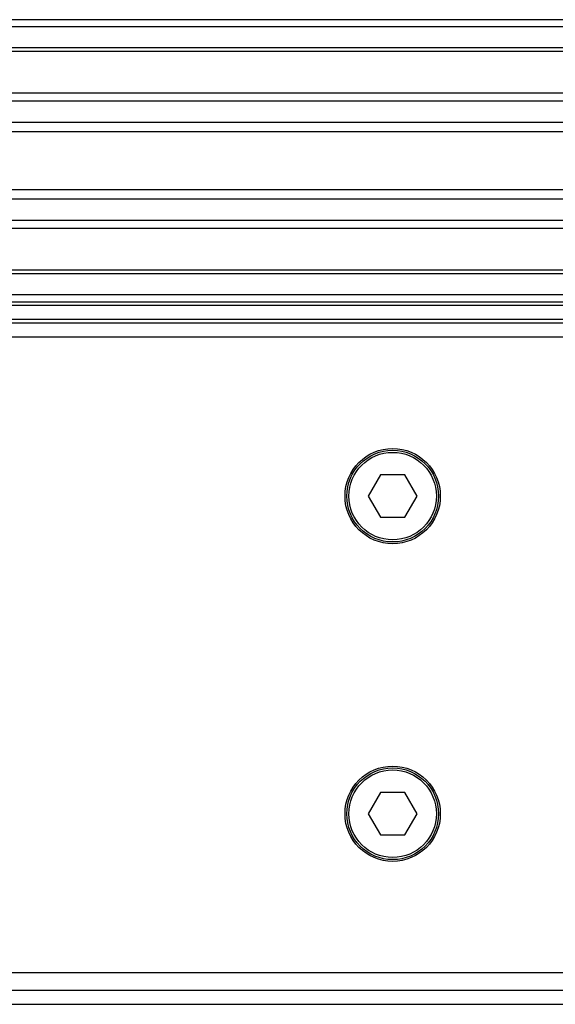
# Model space of a CAD drawing. Header units: millimetres. Extents: x 0 to 420, y 0 to 297.
# Tile 28 of 88: x 61.3 to 63.98, y 230.91 to 235.85. Entities that reach past the tile are written whole.
import ezdxf

# ---------------------------------------------------------------- set-up
doc = ezdxf.new("R2010")
doc.units = ezdxf.units.MM

msp = doc.modelspace()

# ---------------------------------------------------------------- linework, layer by layer
at = {"color": 7, "linetype": 'Continuous', "lineweight": 25}
for p, q in [((217.24314, 235.84837), (58.0359, 235.84837)), ((217.24314, 235.81299), (58.0359, 235.81299)), ((217.24314, 235.70685), (58.0359, 235.70685)), ((217.24314, 235.68881), (58.0359, 235.68881)), ((70.96709, 235.48042), (58.0359, 235.48042)), ((70.92636, 235.43937), (58.0359, 235.43937)), ((70.86497, 235.33363), (58.0359, 235.33363)), ((70.85113, 235.28584), (58.0359, 235.28584)), ((70.84324, 234.99573), (58.0359, 234.99573)), ((70.84324, 234.94793), (58.0359, 234.94793)), ((70.84324, 234.84219), (58.0359, 234.84219)), ((70.84324, 234.80115), (58.0359, 234.80115)), ((70.84324, 234.59275), (58.0359, 234.59275)), ((70.84324, 234.57471), (58.0359, 234.57471)), ((70.84324, 234.46857), (58.0359, 234.46857)), ((70.84324, 234.43319), (58.0359, 234.43319)), ((70.84324, 234.4155), (58.0359, 234.4155)), ((70.84324, 234.34474), (58.28038, 234.34474)), ((70.84324, 234.32705), (60.51246, 234.32705)), ((67.05764, 234.2563), (58.0359, 234.2563)), ((63.10463, 233.5664), (63.04335, 233.46026)), ((63.22719, 233.5664), (63.10463, 233.5664)), ((63.28847, 233.46026), (63.22719, 233.5664)), ((63.04335, 233.46026), (63.10463, 233.35412)), ((63.22719, 233.35412), (63.28847, 233.46026)), ((63.10463, 233.35412), (63.22719, 233.35412)), ((63.10463, 231.97433), (63.04335, 231.86819)), ((63.22719, 231.97433), (63.10463, 231.97433)), ((63.28847, 231.86819), (63.22719, 231.97433)), ((63.04335, 231.86819), (63.10463, 231.76205)), ((63.22719, 231.76205), (63.28847, 231.86819)), ((63.10463, 231.76205), (63.22719, 231.76205)), ((58.0359, 231.07215), (67.05764, 231.07215)), ((58.28038, 230.9837), (68.91506, 230.9837)), ((58.0359, 230.91294), (68.92021, 230.91294))]:
    msp.add_line(p, q, dxfattribs=at)
for centre, radius in [((63.16591, 233.46026), 0.23881), ((63.16591, 233.46026), 0.22997), ((63.16591, 233.46026), 0.21935), ((63.16591, 231.86819), 0.23881), ((63.16591, 231.86819), 0.22997), ((63.16591, 231.86819), 0.21935)]:
    msp.add_circle(centre, radius, dxfattribs=at)

doc.saveas('drawing.dxf')
